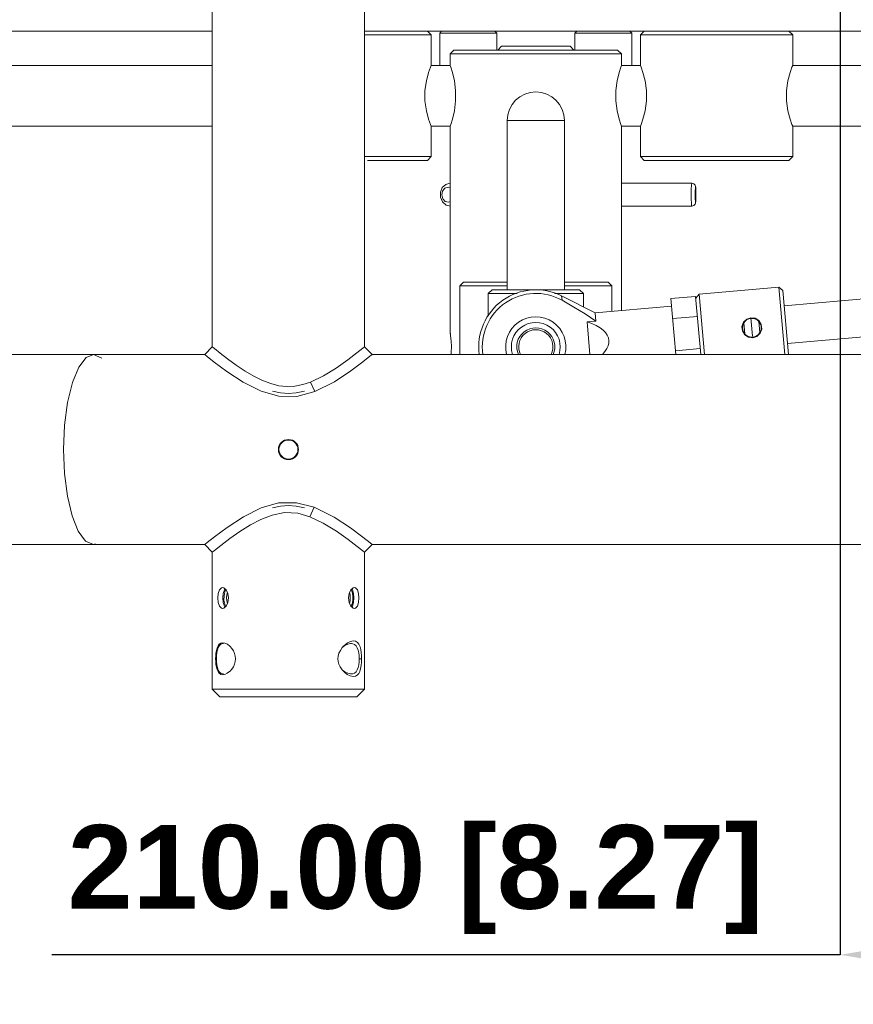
# Model space of a CAD drawing. Header units: millimetres. Extents: x 3925 to 5043, y -86 to 778.
# Tile 104 of 164: x 4705 to 4760, y 181 to 245. Entities that reach past the tile are written whole.
import ezdxf

# ---------------------------------------------------------------- set-up
doc = ezdxf.new("R2010")
doc.units = ezdxf.units.MM
doc.header["$LTSCALE"] = 46.255
doc.header["$PDMODE"] = 3
doc.header["$PDSIZE"] = 1
doc.layers.get('Defpoints').update_dxf_attribs({"linetype": 'CONTINUOUS'})
doc.layers.add('140-154101-01_RIGGDXF_DIMENSION', color=7, linetype='CONTINUOUS')
doc.layers.add('140-155102-0DXF_CONTINUOUS_LINE', color=7, linetype='CONTINUOUS')
doc.styles.add('SLDTEXTSTYLE0', font='arialbd.ttf', dxfattribs={"height": 5.5})
doc.dimstyles.new('SLDDIMSTYLE2', dxfattribs={"dimtxt": 5.650301, "dimasz": 4.572, "dimexe": 0, "dimexo": 0.0625, "dimgap": 1.412575, "dimtad": 0, "dimtih": 1, "dimtoh": 1, "dimlfac": 3.5, "dimrnd": 1e-09, "dimzin": 4, "dimdsep": 46, "dimtxsty": 'SLDTEXTSTYLE0', "dimsah": 1, "dimcen": 0.09, "dimadec": 0, "dimazin": 1, "dimtol": 1, "dimtp": 0.5, "dimtm": 0.5, "dimtfac": 1, "dimtdec": 1, "dimtofl": 0, "dimtmove": 0, "dimatfit": 3, "dimfxl": 1, "dimfrac": 2, "dimtolj": 1, "dimarcsym": 0})

# ---------------------------------------------------------------- blocks, each defined once
blk = doc.blocks.new('*D70')
at = {"layer": '140-154101-01_RIGGDXF_DIMENSION', "color": 0, "linetype": 'Continuous', "lineweight": -2}
for p, q in [((4759.029, 258.613), (4759.029, 183.873)), ((4811.529, 258.613), (4811.529, 183.873)), ((4759.029, 183.873), (4707.235, 183.873)), ((4807.529, 183.873), (4763.029, 183.873))]:
    blk.add_line(p, q, dxfattribs=at)
at = {"layer": '140-154101-01_RIGGDXF_DIMENSION', "color": 0, "linetype": 'Continuous'}
for points in [[(4763.029, 184.54), (4763.029, 183.207), (4759.029, 183.873)], [(4807.529, 184.54), (4807.529, 183.207), (4811.529, 183.873)]]:
    blk.add_solid(points, dxfattribs=at)
at = {"layer": 'Defpoints', "color": 0, "linetype": 'Continuous'}
for p in [(4759.029, 258.675), (4811.529, 258.675), (4811.529, 183.873)]:
    blk.add_point(p, dxfattribs=at)
at = {"layer": '140-154101-01_RIGGDXF_DIMENSION', "color": 0, "linetype": 'Continuous', "insert": (4731.132, 188.822), "char_height": 5.5, "attachment_point": 5, "style": 'SLDTEXTSTYLE0'}
blk.add_mtext('\\A1;210.00 [8.27]', dxfattribs=at)

msp = doc.modelspace()

# ---------------------------------------------------------------- linework, layer by layer
at = {"layer": '140-155102-0DXF_CONTINUOUS_LINE', "color": 7, "linetype": 'Continuous', "lineweight": 0}
for p, q in [((4727.7792, 223.8288), (4727.7792, 310.3287)), ((4717.7792, 304.5787), (4717.7792, 223.8287)), ((4655.2786, 244.5787), (4717.7792, 244.5787)), ((4727.7792, 244.5787), (4811.5286, 244.5787)), ((4732.1536, 244.3287), (4727.7792, 244.3287)), ((4731.9036, 244.5787), (4732.1536, 244.3287)), ((4732.1536, 242.3287), (4732.1536, 244.3287)), ((4732.7161, 244.4537), (4732.8411, 244.5787)), ((4736.4661, 244.4537), (4732.7161, 244.4537)), ((4732.7161, 242.3287), (4732.7161, 244.4537)), ((4736.3411, 244.5787), (4736.4661, 244.4537)), ((4736.4661, 244.4537), (4736.4661, 243.3287)), ((4741.7161, 244.5787), (4741.5911, 244.4537)), ((4745.3411, 244.4537), (4741.5911, 244.4537)), ((4741.5911, 244.4537), (4741.5911, 243.3287)), ((4745.3411, 244.4537), (4745.2161, 244.5787)), ((4745.3411, 242.3287), (4745.3411, 244.4537)), ((4746.1536, 244.5787), (4745.9036, 244.3287)), ((4755.9036, 244.3287), (4745.9036, 244.3287)), ((4745.9036, 242.3287), (4745.9036, 244.3287)), ((4755.9036, 244.3287), (4755.6536, 244.5787)), ((4755.9036, 244.3287), (4755.9036, 242.3287)), ((4733.6536, 243.3287), (4733.4036, 243.0787)), ((4744.4029, 243.3287), (4733.6543, 243.3287)), ((4736.5286, 243.3287), (4736.7786, 243.5787)), ((4741.2786, 243.5787), (4736.7786, 243.5787)), ((4741.2786, 243.5787), (4741.5286, 243.3287)), ((4744.4036, 243.3287), (4744.6536, 243.0787)), ((4744.6536, 243.0787), (4733.4036, 243.0787)), ((4733.4036, 243.0787), (4733.4036, 242.3287)), ((4744.6536, 243.0787), (4744.6536, 242.3287)), ((4717.7792, 242.3287), (4704.0286, 242.3287)), ((4733.4036, 242.3287), (4732.1536, 242.3287)), ((4744.6536, 242.3287), (4745.9036, 242.3287)), ((4755.9036, 242.3287), (4774.0286, 242.3287)), ((4704.0286, 238.3287), (4717.7792, 238.3287)), ((4732.1536, 238.3287), (4733.4036, 238.3287)), ((4732.1536, 236.3287), (4732.1536, 238.3287)), ((4733.4036, 238.3287), (4733.4036, 224.7673)), ((4737.1536, 238.7037), (4740.9036, 238.7037)), ((4737.1536, 227.5787), (4737.1536, 238.7037)), ((4740.9036, 227.5787), (4740.9036, 238.7037)), ((4745.9036, 238.3287), (4744.6536, 238.3287)), ((4744.6536, 238.3287), (4744.6536, 226.2086)), ((4745.9036, 236.3287), (4745.9036, 238.3287)), ((4774.0286, 238.3287), (4755.9036, 238.3287)), ((4755.9036, 238.3287), (4755.9036, 236.3287)), ((4727.7792, 236.3287), (4732.1536, 236.3287)), ((4732.1536, 236.3287), (4731.9036, 236.0787)), ((4755.9036, 236.3287), (4745.9036, 236.3287)), ((4745.9036, 236.3287), (4746.1536, 236.0787)), ((4755.6536, 236.0787), (4755.9036, 236.3287)), ((4727.9661, 236.0787), (4731.9036, 236.0787)), ((4746.1536, 236.0787), (4755.6536, 236.0787)), ((4733.2635, 234.3283), (4733.4036, 234.2898)), ((4749.2734, 234.5782), (4744.6536, 234.5782)), ((4749.2749, 234.5787), (4749.2734, 234.5782)), ((4749.5235, 234.3283), (4749.5375, 234.2697)), ((4732.7652, 233.6557), (4732.7629, 233.9902)), ((4732.861, 233.8081), (4732.9079, 234.0596)), ((4749.497, 233.8081), (4749.5001, 234.0596)), ((4733.4036, 233.3697), (4733.2948, 233.329)), ((4744.6536, 233.0792), (4749.2765, 233.0792)), ((4749.5256, 233.329), (4749.5116, 233.3877)), ((4755.3542, 226.5278), (4801.8003, 230.6365)), ((4734.2786, 228.0787), (4734.0286, 227.8287)), ((4734.0286, 227.8287), (4737.1536, 227.8287)), ((4734.0286, 223.3287), (4734.0286, 227.8287)), ((4737.1536, 228.0787), (4734.2792, 228.0787)), ((4743.7779, 228.0787), (4740.9036, 228.0787)), ((4744.0286, 227.8287), (4740.9036, 227.8287)), ((4743.7786, 228.0787), (4744.0286, 227.8287)), ((4744.0286, 226.1533), (4744.0286, 227.8287)), ((4755.5745, 224.0375), (4801.0756, 228.0626)), ((4736.1536, 227.5787), (4735.9036, 227.3287)), ((4737.7948, 227.3287), (4735.9036, 227.3287)), ((4735.9036, 225.8546), (4735.9036, 227.3287)), ((4741.9035, 227.5787), (4736.1536, 227.5787)), ((4740.2508, 227.3287), (4742.1536, 227.3287)), ((4742.9234, 226.0556), (4740.7278, 227.1716)), ((4740.7528, 226.8892), (4740.7278, 227.1716)), ((4741.9036, 227.5787), (4742.1536, 227.3287)), ((4742.1536, 226.4469), (4742.1536, 227.3287)), ((4747.9088, 226.9985), (4749.5275, 227.1417)), ((4749.8648, 223.3287), (4749.5275, 227.1412)), ((4749.5385, 227.0172), (4749.7655, 227.2883)), ((4754.9951, 227.7509), (4749.7655, 227.2883)), ((4749.7655, 227.2883), (4750.1158, 223.3287)), ((4755.2661, 227.5239), (4754.9951, 227.7509)), ((4755.3863, 223.3287), (4754.9951, 227.7509)), ((4755.6372, 223.3287), (4755.2661, 227.5239)), ((4742.9234, 226.0556), (4747.9529, 226.5005)), ((4748.2334, 223.3287), (4747.9088, 226.998)), ((4742.9234, 226.0556), (4742.9707, 225.5217)), ((4742.397, 225.4709), (4742.9707, 225.5217)), ((4742.397, 225.4709), (4742.5865, 223.3287)), ((4748.0246, 225.6893), (4749.6433, 225.8325)), ((4752.6936, 225.3964), (4752.7566, 224.6843)), ((4753.2722, 224.5299), (4753.1647, 225.7456)), ((4753.6897, 225.4845), (4753.7527, 224.7724)), ((4733.4077, 224.743), (4733.4036, 224.7662)), ((4733.4036, 224.7662), (4733.4077, 224.743)), ((4733.4077, 224.743), (4733.4351, 224.5637)), ((4733.4363, 224.5552), (4733.4145, 224.6986)), ((4733.4351, 224.5637), (4733.47, 224.2331)), ((4733.4705, 224.2265), (4733.4363, 224.5552)), ((4733.47, 224.2331), (4733.4856, 223.8277)), ((4733.4856, 223.8287), (4733.4705, 224.2265)), ((4753.2771, 224.4721), (4753.2811, 224.423)), ((4656.5285, 223.3287), (4709.9828, 223.3287)), ((4709.9827, 223.3287), (4709.4864, 223.127)), ((4710.5214, 223.0909), (4709.9828, 223.3287)), ((4709.9832, 223.3287), (4717.2791, 223.3287)), ((4717.7792, 223.8287), (4717.2791, 223.3287)), ((4717.2791, 223.3287), (4717.4327, 223.2042)), ((4717.7792, 223.8287), (4717.9233, 223.7119)), ((4717.9233, 223.7119), (4718.2884, 223.4211)), ((4728.2793, 223.3287), (4727.7792, 223.8288)), ((4728.136, 223.2126), (4728.2793, 223.3287)), ((4728.2793, 223.3287), (4811.0291, 223.3287)), ((4733.46, 223.3287), (4733.4735, 223.4719)), ((4733.4856, 223.8287), (4733.4734, 223.4706)), ((4733.4735, 223.4719), (4733.4856, 223.8277)), ((4749.8302, 223.7194), (4748.2115, 223.5762)), ((4717.4327, 223.2042), (4717.9103, 222.8256)), ((4727.6623, 222.8367), (4728.136, 223.2126)), ((4724.5113, 220.8861), (4724.2179, 221.5072)), ((4722.127, 213.5677), (4720.9767, 213.2435)), ((4724.4801, 213.2833), (4724.1906, 212.6607)), ((4709.4446, 211.0665), (4709.9832, 210.8287)), ((4717.4407, 210.9596), (4717.279, 210.8287)), ((4717.9236, 211.3421), (4717.4407, 210.9596)), ((4728.1371, 210.9439), (4727.6594, 211.3231)), ((4656.5284, 210.8287), (4717.279, 210.8287)), ((4709.9832, 210.8287), (4710.1131, 210.8815)), ((4717.2789, 210.8287), (4717.7792, 210.3284)), ((4717.7792, 210.3284), (4717.7792, 201.3287)), ((4727.6633, 210.4227), (4727.2959, 210.7154)), ((4727.7792, 210.3287), (4727.6633, 210.4227)), ((4727.7792, 210.3287), (4728.2792, 210.8287)), ((4727.7792, 201.3287), (4727.7792, 210.3287)), ((4728.2792, 210.8287), (4728.1371, 210.9439)), ((4728.2792, 210.8287), (4811.029, 210.8287)), ((4718.374, 207.9987), (4718.4494, 208.0162)), ((4718.4494, 208.0162), (4718.5269, 207.9992)), ((4718.5769, 207.8666), (4718.5002, 207.6273)), ((4718.6226, 207.9158), (4718.5769, 207.8666)), ((4726.7659, 207.6256), (4726.8785, 207.8655)), ((4726.8785, 207.8655), (4727.0301, 207.9987)), ((4727.0301, 207.9987), (4727.109, 208.0162)), ((4718.1464, 207.3287), (4718.1724, 207.6256)), ((4718.5002, 207.6273), (4718.4746, 207.3287)), ((4718.4746, 207.3287), (4718.5001, 207.0308)), ((4718.5458, 207.1884), (4718.5461, 207.4722)), ((4718.7311, 207.5256), (4718.7182, 207.3287)), ((4718.7316, 207.1304), (4718.7182, 207.3287)), ((4718.774, 207.6949), (4718.7311, 207.5256)), ((4718.774, 206.9625), (4718.7316, 207.1304)), ((4718.7922, 207.6266), (4718.8339, 207.3287)), ((4718.8339, 207.3287), (4718.7925, 207.0317)), ((4726.7244, 207.3287), (4726.7659, 207.6256)), ((4726.7244, 207.3287), (4726.766, 207.0318)), ((4726.827, 207.1319), (4726.7894, 206.9816)), ((4726.8276, 207.5235), (4726.7895, 207.6759)), ((4726.8402, 207.3287), (4726.827, 207.1319)), ((4726.8402, 207.3287), (4726.8276, 207.5235)), ((4727.0127, 207.4676), (4727.0122, 207.1837)), ((4727.0838, 207.3287), (4727.0582, 207.0304)), ((4727.0838, 207.3287), (4727.0583, 207.6266)), ((4718.5275, 206.6584), (4718.4494, 206.6412)), ((4718.6794, 206.7912), (4718.5275, 206.6584)), ((4718.7925, 207.0317), (4718.6794, 206.7912)), ((4726.766, 207.0318), (4726.8767, 206.7942)), ((4726.8767, 206.7942), (4727.0268, 206.6603)), ((4727.0268, 206.6603), (4727.1093, 206.642)), ((4718.919, 204.1605), (4718.9479, 204.1328)), ((4726.3195, 204.0645), (4726.4165, 204.1698)), ((4717.998, 203.3287), (4718.0482, 203.3287)), ((4727.4222, 203.3257), (4727.5859, 203.3252)), ((4719.0504, 202.64), (4718.9471, 202.5237)), ((4726.3047, 202.6113), (4726.4179, 202.486)), ((4718.3333, 202.3034), (4718.2321, 202.3738)), ((4726.6701, 202.3774), (4726.8504, 202.3322)), ((4726.8504, 202.3322), (4726.9114, 202.3287)), ((4727.7792, 201.3287), (4717.7792, 201.3287)), ((4717.7792, 201.3287), (4718.2792, 200.8287)), ((4727.2792, 200.8287), (4727.7792, 201.3287)), ((4718.2792, 200.8287), (4727.2792, 200.8287))]:
    msp.add_line(p, q, dxfattribs=at)
for points in [[(4732.1536, 238.3287), (4732.1081, 238.4451), (4731.9862, 238.7943), (4731.8414, 239.3411), (4731.7485, 239.9914), (4731.7485, 240.666), (4731.8414, 241.3163), (4731.9862, 241.8631), (4732.1081, 242.2122), (4732.1536, 242.3287)], [(4733.4036, 238.3287), (4733.4442, 238.4459), (4733.5519, 238.7945), (4733.6786, 239.3381), (4733.7602, 239.989), (4733.7602, 240.6685), (4733.6786, 241.3195), (4733.5518, 241.863), (4733.4442, 242.2116), (4733.4036, 242.3287)], [(4744.6536, 242.3287), (4744.613, 242.2115), (4744.5053, 241.8629), (4744.3785, 241.3193), (4744.297, 240.6683), (4744.297, 239.9892), (4744.3785, 239.3382), (4744.5053, 238.7946), (4744.613, 238.4459), (4744.6536, 238.3287)], [(4745.9036, 242.3287), (4745.949, 242.2122), (4746.0709, 241.8631), (4746.2158, 241.3163), (4746.3086, 240.666), (4746.3086, 239.9914), (4746.2158, 239.3411), (4746.0709, 238.7942), (4745.949, 238.4451), (4745.9036, 238.3287)], [(4755.9036, 238.3287), (4755.8582, 238.4451), (4755.7362, 238.7942), (4755.5914, 239.341), (4755.4986, 239.9914), (4755.4986, 240.666), (4755.5914, 241.3164), (4755.7362, 241.8632), (4755.8582, 242.2123), (4755.9036, 242.3287)], [(4732.7629, 233.9902), (4732.8879, 234.2898), (4733.1115, 234.4969), (4733.389, 234.5781)], [(4732.9079, 234.0596), (4733.0538, 234.25), (4733.2635, 234.3283)], [(4749.2336, 233.8483), (4749.2387, 234.1891), (4749.2525, 234.4587), (4749.2734, 234.5782)], [(4749.2749, 234.5787), (4749.4122, 234.5379), (4749.4947, 234.4502), (4749.5265, 234.3642), (4749.5371, 234.2903), (4749.5443, 234.1898), (4749.5498, 234.0457)], [(4749.5001, 234.0596), (4749.5097, 234.25), (4749.5235, 234.3283)], [(4749.5375, 234.2697), (4749.5478, 234.0955), (4749.552, 233.8493)], [(4733.4159, 233.0787), (4733.1324, 233.149), (4732.8978, 233.3536), (4732.7652, 233.6557)], [(4733.2948, 233.329), (4733.082, 233.3877), (4732.9252, 233.5619), (4732.861, 233.8081)], [(4749.2765, 233.0792), (4749.2603, 233.1271), (4749.2469, 233.2778), (4749.2369, 233.5348), (4749.2336, 233.8483)], [(4749.5515, 233.6949), (4749.5482, 233.5572), (4749.5435, 233.4517), (4749.5378, 233.3745), (4749.5308, 233.3167), (4749.518, 233.2609), (4749.4883, 233.1965), (4749.4165, 233.1223)], [(4749.5116, 233.3877), (4749.5012, 233.5619), (4749.497, 233.8081)], [(4749.552, 233.8493), (4749.549, 233.5978), (4749.5394, 233.4073), (4749.5256, 233.329)], [(4749.5498, 234.0457), (4749.5524, 233.8634), (4749.5515, 233.6949)], [(4749.2765, 233.0792), (4749.4012, 233.1127), (4749.4165, 233.1223)], [(4740.7528, 226.8892), (4741.5303, 226.4426), (4742.2694, 225.9937), (4742.9707, 225.5217)], [(4743.8349, 224.2539), (4743.8015, 224.4227), (4743.7272, 224.5949), (4743.6099, 224.7646), (4743.4496, 224.9279), (4743.2468, 225.0822), (4743.0033, 225.2251), (4742.72, 225.355), (4742.397, 225.4709)], [(4752.5747, 225.1686), (4752.6759, 225.4489), (4752.89, 225.6554), (4753.1647, 225.7456)], [(4753.1647, 225.7456), (4753.444, 225.7074), (4753.6886, 225.5491), (4753.8423, 225.2951), (4753.8715, 225.0003)], [(4753.2811, 224.423), (4753.0023, 224.4612), (4752.7582, 224.6192), (4752.6042, 224.8737), (4752.5747, 225.1686)], [(4753.8715, 225.0003), (4753.7701, 224.7196), (4753.5559, 224.5133), (4753.2811, 224.423)], [(4743.8349, 224.2539), (4743.8317, 224.0817), (4743.7887, 223.8991), (4743.703, 223.7115), (4743.5739, 223.5226), (4743.4014, 223.3352), (4743.3938, 223.3287)], [(4718.2884, 223.4211), (4718.7851, 223.04), (4719.3498, 222.6301), (4719.9356, 222.2394), (4720.5125, 221.898), (4721.0722, 221.6189), (4721.613, 221.4103), (4722.1414, 221.2755), (4722.6664, 221.2181), (4723.1972, 221.2418), (4723.721, 221.3441), (4724.2179, 221.5072)], [(4724.2179, 221.5072), (4725.0823, 221.918), (4725.9247, 222.436), (4726.6789, 222.9692), (4727.2764, 223.4262)], [(4727.2764, 223.4262), (4727.6592, 223.7313), (4727.7792, 223.8288)], [(4709.4864, 223.127), (4709.0033, 222.5016), (4708.5863, 221.4876), (4708.2724, 220.1814), (4708.0781, 218.6788), (4708.0124, 217.0787)], [(4717.9103, 222.8256), (4718.7363, 222.2081), (4719.814, 221.4989), (4720.9854, 220.9104)], [(4724.5113, 220.8861), (4725.8035, 221.5345), (4726.8684, 222.2411), (4727.6623, 222.8367)], [(4720.9854, 220.9104), (4722.1473, 220.5867), (4723.3285, 220.5751), (4724.5113, 220.8861)], [(4723.8292, 220.9079), (4723.291, 220.7965), (4722.7791, 220.7611), (4722.2672, 220.7965), (4721.729, 220.9079)], [(4708.0124, 217.0787), (4708.0767, 215.4946), (4708.265, 214.0171), (4708.5677, 212.7296), (4708.9719, 211.714), (4709.4446, 211.0665)], [(4724.4801, 213.2833), (4723.3, 213.5859), (4722.127, 213.5677)], [(4720.9767, 213.2435), (4719.8278, 212.6664), (4718.756, 211.9635), (4717.9236, 211.3421)], [(4724.1906, 212.6607), (4723.3876, 212.8872), (4722.5291, 212.932), (4721.7003, 212.7744), (4720.9645, 212.4893), (4720.2824, 212.1292), (4719.5947, 211.695), (4718.9251, 211.222), (4718.3418, 210.7781)], [(4721.7289, 213.2494), (4722.2671, 213.3609), (4722.7791, 213.3963), (4723.291, 213.3609), (4723.8293, 213.2495)], [(4727.6594, 211.3231), (4726.8532, 211.9271), (4725.7755, 212.6397), (4724.4801, 213.2833)], [(4727.2959, 210.7154), (4726.6996, 211.1726), (4725.9375, 211.7129), (4725.0646, 212.2492), (4724.1906, 212.6607)], [(4718.3418, 210.7781), (4717.928, 210.4493), (4717.7792, 210.3284)], [(4718.1724, 207.6256), (4718.2503, 207.8655), (4718.374, 207.9987)], [(4718.5269, 207.9992), (4718.679, 207.8666), (4718.7922, 207.6266)], [(4718.5461, 207.4722), (4718.5961, 207.7305), (4718.6737, 207.8713)], [(4726.8848, 207.871), (4726.9626, 207.7295), (4727.0127, 207.4676)], [(4727.0583, 207.6266), (4726.9819, 207.8657), (4726.9357, 207.9157)], [(4727.109, 208.0162), (4727.1832, 207.9992), (4727.3075, 207.8666), (4727.3858, 207.6266), (4727.4119, 207.3287)], [(4718.4494, 206.6412), (4718.3748, 206.6584), (4718.2507, 206.7911), (4718.1725, 207.031), (4718.1464, 207.3287)], [(4718.6737, 206.7863), (4718.5959, 206.9272), (4718.5458, 207.1884)], [(4727.0122, 207.1837), (4726.9621, 206.9261), (4726.8849, 206.7869)], [(4727.1093, 206.642), (4727.18, 206.6567), (4727.3051, 206.7861), (4727.3846, 207.0255), (4727.4119, 207.3287)], [(4718.5001, 207.0308), (4718.5765, 206.7917), (4718.6227, 206.7417)], [(4727.0582, 207.0304), (4726.9822, 206.7923), (4726.9355, 206.7417)], [(4726.8621, 204.4635), (4727.041, 204.4987), (4727.1928, 204.4758)], [(4717.998, 203.3287), (4718.0031, 203.5111), (4718.0195, 203.6965), (4718.0487, 203.8754), (4718.0931, 204.0404), (4718.1545, 204.18), (4718.2362, 204.2875), (4718.3391, 204.3565)], [(4718.0482, 203.3287), (4718.0547, 203.5388), (4718.0759, 203.7382), (4718.114, 203.9197), (4718.1708, 204.0757), (4718.2464, 204.1995), (4718.343, 204.2847), (4718.463, 204.3257), (4718.5097, 204.3287)], [(4718.3391, 204.3565), (4718.4649, 204.3811), (4718.6097, 204.3559), (4718.7658, 204.2797), (4718.919, 204.1605)], [(4718.9479, 204.1328), (4719.0559, 204.0103), (4719.1645, 203.8429)], [(4719.1645, 203.8429), (4719.241, 203.6688), (4719.2856, 203.4937), (4719.2992, 203.325)], [(4726.029, 203.3287), (4726.0461, 203.5087), (4726.0994, 203.6954), (4726.1907, 203.8828), (4726.3195, 204.0645)], [(4726.9114, 204.3287), (4726.8514, 204.3253), (4726.6723, 204.2809), (4726.4878, 204.1904), (4726.3181, 204.0691)], [(4726.4165, 204.1698), (4726.4825, 204.2312), (4726.6698, 204.3704), (4726.8621, 204.4635)], [(4727.4222, 203.3287), (4727.416, 203.5321), (4727.3954, 203.7246), (4727.3583, 203.9007), (4727.3024, 204.0536), (4727.2266, 204.178), (4727.1292, 204.2679), (4727.0056, 204.319), (4726.9114, 204.3287)], [(4727.1928, 204.4758), (4727.3154, 204.4012), (4727.4109, 204.2811), (4727.4814, 204.1231), (4727.5312, 203.9365), (4727.5632, 203.7343), (4727.5807, 203.5267), (4727.5859, 203.3252)], [(4718.2321, 202.3738), (4718.152, 202.4819), (4718.0917, 202.6213), (4718.048, 202.7857), (4718.0193, 202.9633), (4718.0031, 203.1475), (4717.998, 203.3287)], [(4718.0482, 203.3287), (4718.0545, 203.1188), (4718.0756, 202.9196), (4718.1137, 202.7383), (4718.1704, 202.5825), (4718.2459, 202.4585), (4718.3421, 202.3733), (4718.4618, 202.3318), (4718.5098, 202.3287)], [(4719.2992, 203.325), (4719.2841, 203.1549), (4719.2382, 202.9805), (4719.1605, 202.8072), (4719.0504, 202.64)], [(4726.029, 203.3287), (4726.0445, 203.1567), (4726.0947, 202.9741), (4726.1817, 202.7897), (4726.3047, 202.6113)], [(4726.9114, 202.3287), (4727.0036, 202.3379), (4727.1273, 202.3881), (4727.2254, 202.4778), (4727.3015, 202.6019), (4727.3577, 202.7546), (4727.3951, 202.9305), (4727.4158, 203.1227), (4727.4222, 203.3287)], [(4727.1751, 202.1756), (4727.2985, 202.2419), (4727.3957, 202.3519), (4727.4691, 202.4998), (4727.5224, 202.6806), (4727.5583, 202.884), (4727.5791, 203.1021), (4727.5859, 203.3252)], [(4726.3382, 202.5742), (4726.4845, 202.4688), (4726.6701, 202.3774)], [(4718.9471, 202.5237), (4718.9115, 202.4899), (4718.7569, 202.3721), (4718.6006, 202.2985), (4718.4571, 202.2764), (4718.3333, 202.3034)], [(4726.4179, 202.486), (4726.462, 202.4443), (4726.6476, 202.3008), (4726.8414, 202.2016)], [(4726.8414, 202.2016), (4727.022, 202.1597), (4727.1751, 202.1756)]]:
    msp.add_lwpolyline(points, dxfattribs=at)
for centre, radius in [((4753.2231, 225.0844), 0.6146), ((4722.7792, 217.0787), 0.6625), ((4722.7792, 217.0787), 0.625)]:
    msp.add_circle(centre, radius, dxfattribs=at)
for centre, radius, start, end in [((4739.0286, 238.7037), 1.875, 0, 180), ((4739.0286, 223.8287), 3.75, 63.055314, 187.732963), ((4739.0286, 223.8287), 3.5128, 60.604402, 188.201309), ((4739.0286, 223.8287), 1.9794, 345.271625, 194.6185), ((4739.0286, 223.8287), 1.6057, 341.854359, 198.146256), ((4739.0286, 223.8287), 1.25, 335.962096, 204.037904), ((4739.0286, 223.8287), 1.125, 333.255872, 206.720162)]:
    msp.add_arc(centre, radius, start, end, dxfattribs=at)

# ---------------------------------------------------------------- dimensions: what is measured, and where the dimension line sits
at = {"layer": '140-154101-01_RIGGDXF_DIMENSION', "color": 2, "linetype": 'Continuous'}
dim = msp.add_linear_dim(base=(4811.5292, 183.8732), p1=(4759.0286, 258.6752), p2=(4811.5292, 258.6752), dimstyle='SLDDIMSTYLE2', override={"dimtxt": 5, "dimasz": 4, "dimtad": 1, "dimtih": 0, "dimtoh": 0, "dimlfac": 4, "dimtol": 0, "dimtp": 0.01, "dimtm": 0.01, "dimtdec": 2, "dimtofl": 1, "dimtzin": 0}, dxfattribs=at)
dim.commit()
dim.dimension.update_dxf_attribs({"geometry": '*D70', "text_midpoint": (4731.132, 183.8732), "dimtype": 160})

doc.saveas('drawing.dxf')
